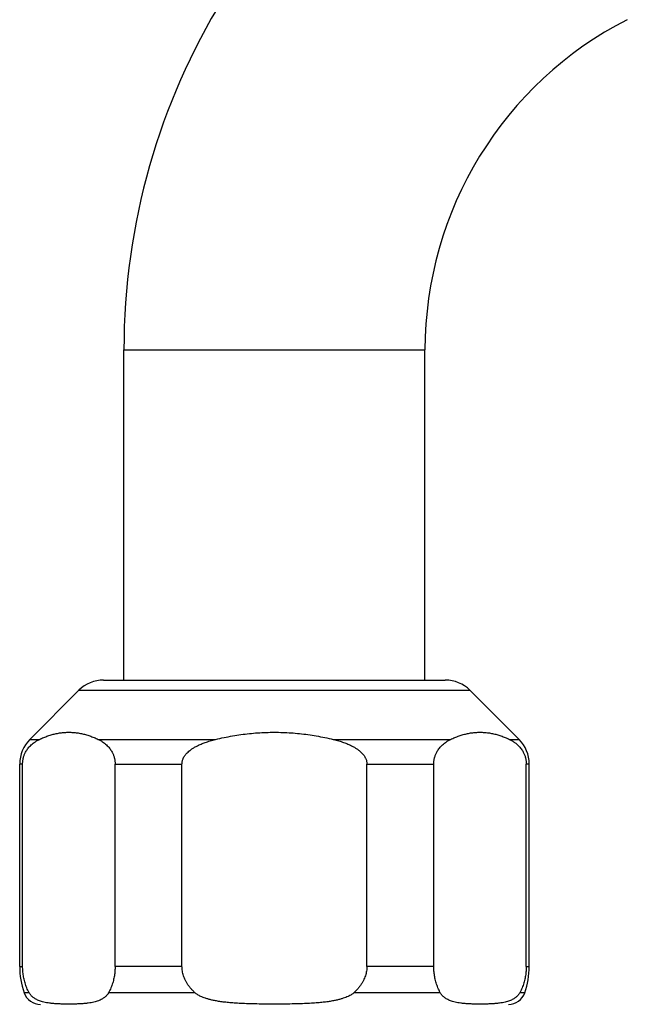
# Model space of a CAD drawing. Header units: millimetres. Extents: x 121 to 953, y -287 to 423.
# Tile 23 of 24: x 617 to 670, y 201 to 286. Entities that reach past the tile are written whole.
import ezdxf

# ---------------------------------------------------------------- set-up
doc = ezdxf.new("R2010")
doc.units = ezdxf.units.MM
doc.header["$LTSCALE"] = 30.734
doc.layers.get('0').update_dxf_attribs({"linetype": 'CONTINUOUS'})

msp = doc.modelspace()

# ---------------------------------------------------------------- linework, layer by layer
at = {"color": 7, "linetype": 'CONTINUOUS'}
for p, q in [((626.347, 229.138), (626.347, 257.638)), ((652.347, 229.138), (652.347, 257.638)), ((624.59, 229.138), (654.104, 229.138)), ((618.226, 224.016), (622.468, 228.259)), ((660.468, 224.016), (656.226, 228.259)), ((617.347, 204.429), (617.347, 221.895)), ((617.601, 204.429), (617.601, 221.895)), ((625.586, 204.429), (625.586, 221.895)), ((631.363, 204.429), (631.363, 221.895)), ((647.331, 204.429), (647.331, 221.895)), ((653.108, 204.429), (653.108, 221.895)), ((661.093, 204.429), (661.093, 221.895)), ((661.347, 204.429), (661.347, 221.895))]:
    msp.add_line(p, q, dxfattribs=at)
at = {"color": 9, "linetype": 'CONTINUOUS'}
for p, q in [((626.347, 257.638), (652.347, 257.638)), ((622.468, 228.259), (656.226, 228.259)), ((618.226, 224.016), (619.051, 224.016)), ((624.136, 224.016), (634.262, 224.016)), ((644.432, 224.016), (654.558, 224.016)), ((659.643, 224.016), (660.468, 224.016)), ((617.601, 221.895), (617.347, 221.895)), ((625.586, 221.895), (631.363, 221.895)), ((647.331, 221.895), (653.108, 221.895)), ((661.347, 221.895), (661.093, 221.895)), ((617.347, 204.429), (617.601, 204.429)), ((631.363, 204.429), (625.586, 204.429)), ((653.108, 204.429), (647.331, 204.429)), ((661.093, 204.429), (661.347, 204.429)), ((618.162, 202.149), (617.729, 202.149)), ((632.484, 202.149), (625.025, 202.149)), ((653.669, 202.149), (646.21, 202.149)), ((660.965, 202.149), (660.532, 202.149))]:
    msp.add_line(p, q, dxfattribs=at)
at = {"color": 7, "linetype": 'CONTINUOUS'}
for centre, radius, start, end in [((684.347, 257.638), 58, 117, 180), ((684.347, 257.638), 32, 117, 180), ((624.59, 226.138), 3, 90, 135), ((654.104, 226.138), 3, 45, 90), ((620.347, 221.895), 3, 135, 180), ((658.347, 221.895), 3, 0, 45), ((624.347, 204.429), 7, 180, 199.01127), ((654.347, 204.429), 7, 340.98873, 360), ((619.147, 202.638), 1.5, 199.01127, 270), ((659.547, 202.638), 1.5, 270, 340.98873)]:
    msp.add_arc(centre, radius, start, end, dxfattribs=at)
for points, knots in [([(619.051, 224.016), (619.172, 224.075), (619.414, 224.184), (619.78, 224.324), (620.145, 224.438), (620.508, 224.527), (620.871, 224.591), (621.232, 224.629), (621.593, 224.642), (621.955, 224.629), (622.316, 224.591), (622.678, 224.527), (623.042, 224.438), (623.406, 224.324), (623.773, 224.184), (624.015, 224.075), (624.136, 224.016)], [0, 0, 0, 0, 0.076471, 0.150663, 0.222891, 0.293562, 0.363045, 0.431709, 0.5, 0.568291, 0.636956, 0.706438, 0.777109, 0.849337, 0.923529, 1, 1, 1, 1]), ([(634.262, 224.016), (634.506, 224.075), (634.994, 224.185), (635.727, 224.325), (636.455, 224.439), (637.181, 224.528), (637.904, 224.591), (638.626, 224.629), (639.347, 224.642), (640.068, 224.629), (640.79, 224.591), (641.513, 224.528), (642.239, 224.439), (642.967, 224.325), (643.7, 224.185), (644.188, 224.075), (644.432, 224.016)], [0, 0, 0, 0, 0.073517, 0.14607, 0.217792, 0.288892, 0.359523, 0.429824, 0.5, 0.570176, 0.640477, 0.711108, 0.782208, 0.85393, 0.926483, 1, 1, 1, 1]), ([(654.558, 224.016), (654.679, 224.075), (654.921, 224.184), (655.288, 224.324), (655.652, 224.438), (656.015, 224.527), (656.378, 224.591), (656.739, 224.629), (657.1, 224.642), (657.462, 224.629), (657.823, 224.591), (658.185, 224.527), (658.549, 224.438), (658.913, 224.324), (659.28, 224.184), (659.522, 224.075), (659.643, 224.016)], [0, 0, 0, 0, 0.076471, 0.150663, 0.222891, 0.293562, 0.363045, 0.431709, 0.5, 0.568291, 0.636956, 0.706438, 0.777109, 0.849337, 0.923529, 1, 1, 1, 1]), ([(617.601, 221.895), (617.601, 221.931), (617.603, 222.003), (617.611, 222.111), (617.625, 222.22), (617.644, 222.332), (617.671, 222.445), (617.705, 222.562), (617.747, 222.682), (617.799, 222.806), (617.863, 222.934), (617.94, 223.067), (618.033, 223.203), (618.144, 223.342), (618.275, 223.483), (618.429, 223.623), (618.608, 223.762), (618.817, 223.896), (618.969, 223.977), (619.051, 224.016)], [0, 0, 0, 0, 0.039576, 0.079428, 0.119813, 0.161286, 0.204184, 0.248686, 0.295418, 0.344748, 0.397244, 0.453479, 0.513994, 0.579277, 0.649871, 0.726337, 0.809458, 0.900258, 1, 1, 1, 1]), ([(624.136, 224.016), (624.217, 223.977), (624.37, 223.896), (624.578, 223.762), (624.758, 223.624), (624.912, 223.483), (625.043, 223.342), (625.154, 223.203), (625.247, 223.067), (625.324, 222.934), (625.388, 222.806), (625.44, 222.682), (625.482, 222.562), (625.516, 222.445), (625.542, 222.332), (625.562, 222.22), (625.576, 222.111), (625.584, 222.003), (625.586, 221.931), (625.586, 221.895)], [0, 0, 0, 0, 0.099705, 0.190486, 0.273598, 0.350063, 0.420664, 0.485952, 0.546477, 0.602719, 0.655233, 0.704566, 0.751311, 0.795818, 0.838713, 0.88019, 0.920575, 0.960425, 1, 1, 1, 1]), ([(631.363, 221.895), (631.363, 221.931), (631.366, 222.003), (631.382, 222.112), (631.41, 222.222), (631.449, 222.333), (631.503, 222.447), (631.571, 222.564), (631.656, 222.685), (631.761, 222.809), (631.889, 222.937), (632.044, 223.07), (632.231, 223.206), (632.453, 223.346), (632.716, 223.486), (633.025, 223.627), (633.385, 223.765), (633.801, 223.898), (634.101, 223.978), (634.262, 224.016)], [0, 0, 0, 0, 0.028065, 0.056532, 0.085796, 0.116491, 0.149126, 0.184133, 0.222339, 0.264446, 0.311402, 0.364257, 0.424124, 0.492133, 0.569495, 0.657426, 0.757353, 0.870921, 1, 1, 1, 1]), ([(644.432, 224.016), (644.592, 223.978), (644.892, 223.899), (645.309, 223.765), (645.669, 223.627), (645.977, 223.486), (646.24, 223.346), (646.463, 223.207), (646.649, 223.07), (646.805, 222.937), (646.933, 222.809), (647.038, 222.685), (647.123, 222.564), (647.191, 222.447), (647.244, 222.333), (647.284, 222.222), (647.311, 222.112), (647.328, 222.003), (647.331, 221.931), (647.331, 221.895)], [0, 0, 0, 0, 0.129031, 0.242578, 0.342497, 0.430431, 0.507803, 0.57582, 0.635702, 0.688564, 0.735537, 0.777647, 0.815865, 0.850875, 0.883509, 0.914206, 0.94347, 0.971936, 1, 1, 1, 1]), ([(653.108, 221.895), (653.108, 221.931), (653.11, 222.003), (653.118, 222.111), (653.132, 222.22), (653.151, 222.332), (653.178, 222.445), (653.212, 222.562), (653.254, 222.682), (653.306, 222.806), (653.37, 222.934), (653.447, 223.067), (653.54, 223.203), (653.651, 223.342), (653.782, 223.483), (653.936, 223.623), (654.115, 223.762), (654.324, 223.896), (654.476, 223.977), (654.558, 224.016)], [0, 0, 0, 0, 0.039576, 0.079428, 0.119813, 0.161286, 0.204184, 0.248686, 0.295418, 0.344748, 0.397244, 0.453479, 0.513994, 0.579277, 0.649871, 0.726337, 0.809458, 0.900258, 1, 1, 1, 1]), ([(659.643, 224.016), (659.724, 223.977), (659.877, 223.896), (660.085, 223.762), (660.265, 223.624), (660.419, 223.483), (660.55, 223.342), (660.661, 223.203), (660.754, 223.067), (660.831, 222.934), (660.895, 222.806), (660.947, 222.682), (660.989, 222.562), (661.023, 222.445), (661.049, 222.332), (661.069, 222.22), (661.083, 222.111), (661.091, 222.003), (661.093, 221.931), (661.093, 221.895)], [0, 0, 0, 0, 0.099705, 0.190486, 0.273598, 0.350063, 0.420664, 0.485952, 0.546477, 0.602719, 0.655233, 0.704566, 0.751311, 0.795818, 0.838713, 0.88019, 0.920575, 0.960425, 1, 1, 1, 1]), ([(618.162, 202.149), (618.124, 202.22), (618.052, 202.361), (617.958, 202.575), (617.877, 202.787), (617.808, 202.998), (617.75, 203.207), (617.703, 203.414), (617.665, 203.619), (617.636, 203.823), (617.616, 204.026), (617.604, 204.228), (617.601, 204.362), (617.601, 204.429)], [0, 0, 0, 0, 0.101487, 0.199934, 0.295652, 0.388955, 0.480157, 0.569559, 0.657441, 0.744126, 0.829928, 0.915101, 1, 1, 1, 1]), ([(625.586, 204.429), (625.586, 204.362), (625.583, 204.228), (625.571, 204.026), (625.551, 203.823), (625.522, 203.619), (625.484, 203.414), (625.436, 203.207), (625.379, 202.998), (625.31, 202.787), (625.229, 202.575), (625.134, 202.361), (625.063, 202.22), (625.025, 202.149)], [0, 0, 0, 0, 0.084898, 0.170072, 0.255874, 0.342559, 0.430441, 0.519843, 0.611045, 0.704348, 0.800066, 0.898513, 1, 1, 1, 1]), ([(632.484, 202.149), (632.409, 202.218), (632.269, 202.356), (632.079, 202.571), (631.916, 202.784), (631.778, 202.995), (631.662, 203.204), (631.567, 203.411), (631.491, 203.617), (631.433, 203.822), (631.392, 204.025), (631.368, 204.227), (631.363, 204.362), (631.363, 204.429)], [0, 0, 0, 0, 0.116909, 0.225838, 0.32785, 0.42394, 0.515027, 0.601954, 0.685482, 0.76637, 0.845324, 0.922969, 1, 1, 1, 1]), ([(647.331, 204.429), (647.331, 204.362), (647.326, 204.227), (647.302, 204.025), (647.261, 203.822), (647.203, 203.617), (647.127, 203.411), (647.032, 203.204), (646.916, 202.995), (646.777, 202.784), (646.615, 202.571), (646.425, 202.356), (646.284, 202.218), (646.21, 202.149)], [0, 0, 0, 0, 0.077031, 0.154676, 0.23363, 0.314518, 0.398046, 0.484973, 0.57606, 0.67215, 0.774162, 0.883091, 1, 1, 1, 1]), ([(653.669, 202.149), (653.631, 202.22), (653.559, 202.361), (653.465, 202.575), (653.384, 202.787), (653.315, 202.998), (653.257, 203.207), (653.21, 203.414), (653.172, 203.619), (653.143, 203.823), (653.123, 204.026), (653.111, 204.228), (653.108, 204.362), (653.108, 204.429)], [0, 0, 0, 0, 0.101487, 0.199934, 0.295652, 0.388955, 0.480157, 0.569559, 0.657441, 0.744126, 0.829928, 0.915101, 1, 1, 1, 1]), ([(661.093, 204.429), (661.093, 204.362), (661.09, 204.228), (661.078, 204.026), (661.058, 203.823), (661.029, 203.619), (660.991, 203.414), (660.943, 203.207), (660.886, 202.998), (660.817, 202.787), (660.736, 202.575), (660.642, 202.361), (660.57, 202.22), (660.532, 202.149)], [0, 0, 0, 0, 0.084898, 0.170072, 0.255874, 0.342559, 0.430441, 0.519843, 0.611045, 0.704348, 0.800066, 0.898513, 1, 1, 1, 1]), ([(625.025, 202.149), (625.01, 202.122), (624.977, 202.067), (624.919, 201.986), (624.85, 201.904), (624.769, 201.823), (624.674, 201.744), (624.565, 201.666), (624.44, 201.59), (624.297, 201.519), (624.135, 201.451), (623.952, 201.39), (623.745, 201.335), (623.513, 201.287), (623.25, 201.247), (622.955, 201.215), (622.62, 201.191), (622.24, 201.175), (621.814, 201.168), (621.37, 201.168), (620.945, 201.175), (620.566, 201.191), (620.231, 201.215), (619.936, 201.247), (619.674, 201.287), (619.441, 201.335), (619.235, 201.39), (619.051, 201.452), (618.889, 201.519), (618.747, 201.59), (618.622, 201.666), (618.513, 201.744), (618.418, 201.823), (618.337, 201.904), (618.268, 201.986), (618.21, 202.067), (618.177, 202.122), (618.162, 202.149)], [0, 0, 0, 0, 0.01249, 0.02583, 0.040099, 0.055438, 0.071978, 0.089901, 0.109414, 0.130752, 0.154178, 0.179986, 0.208539, 0.240268, 0.27568, 0.315381, 0.360114, 0.410747, 0.468747, 0.531672, 0.589418, 0.640025, 0.684706, 0.724379, 0.759773, 0.79149, 0.820036, 0.84584, 0.869262, 0.890598, 0.910108, 0.928029, 0.944567, 0.959904, 0.974171, 0.987511, 1, 1, 1, 1]), ([(646.21, 202.149), (646.179, 202.121), (646.111, 202.064), (645.995, 201.983), (645.856, 201.902), (645.693, 201.822), (645.504, 201.742), (645.286, 201.664), (645.036, 201.589), (644.751, 201.518), (644.427, 201.451), (644.062, 201.389), (643.649, 201.334), (643.184, 201.287), (642.66, 201.247), (642.069, 201.215), (641.4, 201.191), (640.639, 201.175), (639.788, 201.168), (638.901, 201.168), (638.051, 201.175), (637.292, 201.191), (636.624, 201.215), (636.033, 201.247), (635.509, 201.287), (635.045, 201.335), (634.632, 201.39), (634.266, 201.451), (633.943, 201.518), (633.658, 201.589), (633.408, 201.664), (633.189, 201.742), (633, 201.822), (632.838, 201.902), (632.699, 201.983), (632.583, 202.064), (632.515, 202.121), (632.484, 202.149)], [0, 0, 0, 0, 0.008847, 0.018875, 0.030222, 0.043072, 0.057592, 0.073984, 0.092469, 0.113285, 0.136686, 0.162953, 0.192424, 0.225507, 0.262688, 0.304556, 0.351847, 0.405453, 0.46687, 0.533524, 0.594701, 0.648281, 0.695526, 0.737367, 0.774531, 0.807604, 0.837069, 0.863331, 0.886729, 0.907542, 0.926024, 0.942414, 0.956932, 0.96978, 0.981126, 0.991153, 1, 1, 1, 1]), ([(660.532, 202.149), (660.517, 202.122), (660.484, 202.067), (660.426, 201.986), (660.357, 201.904), (660.276, 201.823), (660.181, 201.744), (660.072, 201.666), (659.947, 201.59), (659.804, 201.519), (659.642, 201.451), (659.459, 201.39), (659.252, 201.335), (659.02, 201.287), (658.758, 201.247), (658.462, 201.215), (658.127, 201.191), (657.747, 201.175), (657.321, 201.168), (656.878, 201.168), (656.453, 201.175), (656.073, 201.191), (655.739, 201.215), (655.443, 201.247), (655.181, 201.287), (654.948, 201.335), (654.742, 201.39), (654.558, 201.452), (654.397, 201.519), (654.254, 201.59), (654.129, 201.666), (654.02, 201.744), (653.925, 201.823), (653.844, 201.904), (653.775, 201.986), (653.717, 202.067), (653.684, 202.122), (653.669, 202.149)], [0, 0, 0, 0, 0.01249, 0.025831, 0.0401, 0.055439, 0.07198, 0.089903, 0.109417, 0.130755, 0.154181, 0.17999, 0.208541, 0.240268, 0.275677, 0.315376, 0.360102, 0.41074, 0.468707, 0.531617, 0.589386, 0.640002, 0.684691, 0.724369, 0.759765, 0.791484, 0.820031, 0.845836, 0.869259, 0.890595, 0.910106, 0.928027, 0.944565, 0.959902, 0.97417, 0.98751, 1, 1, 1, 1])]:
    msp.add_open_spline(points, degree=3, knots=knots, dxfattribs=at)

doc.saveas('drawing.dxf')
